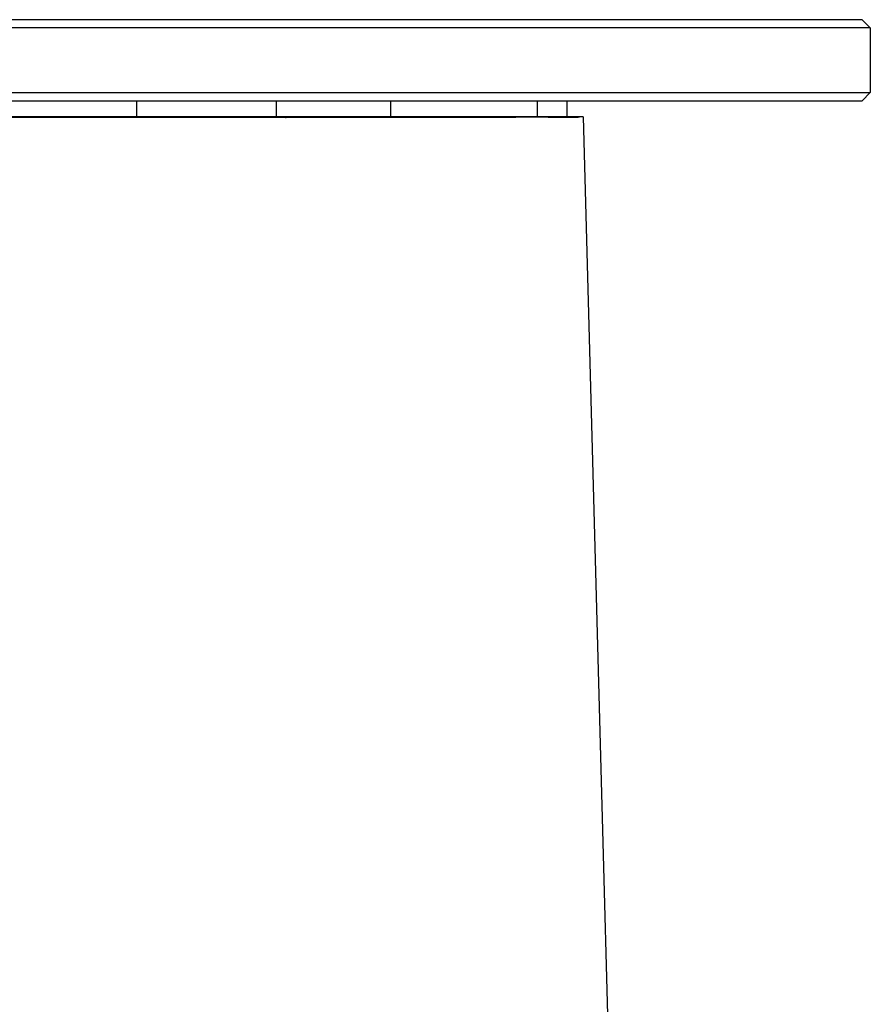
# Model space of a CAD drawing. Header units: millimetres. Extents: x 5000 to 6196, y 0 to 1075.
# Tile 8 of 8: x 6091 to 6196, y 954 to 1075. Entities that reach past the tile are written whole.
import ezdxf

# ---------------------------------------------------------------- set-up
doc = ezdxf.new("R2010")
doc.units = ezdxf.units.MM
doc.layers.add('Make2D$Sichtbar$Kurven', color=7, linetype='Continuous', true_color=0x000000)

msp = doc.modelspace()

# ---------------------------------------------------------------- linework, layer by layer
at = {"layer": 'Make2D$Sichtbar$Kurven', "color": 18, "lineweight": -3, "true_color": 0x000000}
for points in [[(6195.04, 1075.36), (5986.04, 1075.36)], [(6195.04, 1075.36), (6196.04, 1074.36)], [(6196.04, 1074.36), (5986.04, 1074.36)], [(6196.04, 1074.36), (6196.04, 1066.36)], [(5986.04, 1066.36), (6196.04, 1066.36), (6196.04, 1066.36)], [(6196.04, 1066.36), (6195.04, 1065.36)], [(5986.04, 1065.36), (6195.04, 1065.36), (6195.04, 1065.36)], [(6105.47, 1065.36), (6105.47, 1063.36)], [(6122.7, 1065.36), (6122.7, 1063.36)], [(6136.81, 1065.36), (6136.81, 1063.36)], [(6154.9, 1065.36), (6154.9, 1063.36)], [(6158.57, 1065.36), (6158.57, 1063.36)], [(6063.47, 1063.32), (6105.06, 1063.33), (6105.37, 1063.33), (6106.14, 1063.33), (6106.39, 1063.33), (6106.41, 1063.33), (6106.41, 1063.33), (6106.41, 1063.33)], [(6136.9, 1063.36), (6124.35, 1063.36), (6124.35, 1063.36), (6124.34, 1063.36), (6124.33, 1063.36), (6124.29, 1063.36), (6124.29, 1063.36), (6124.29, 1063.36), (6124.29, 1063.36), (6124.28, 1063.36), (6124.28, 1063.36), (6106.89, 1063.36), (6106.89, 1063.36), (6106.81, 1063.36), (6106.79, 1063.36), (6106.78, 1063.36), (6106.78, 1063.36), (6106.75, 1063.36), (6063.82, 1063.36)], [(6123.81, 1063.28), (6123.81, 1063.28), (6123.81, 1063.28), (6123.81, 1063.28), (6123.81, 1063.28), (6123.45, 1063.28), (6123.09, 1063.28), (6122.54, 1063.28), (6120.98, 1063.28), (6119.01, 1063.28), (6117.95, 1063.28), (6116.89, 1063.28), (6087.63, 1063.27), (6087.05, 1063.27), (6086.15, 1063.27), (6086.15, 1063.27), (6086.15, 1063.27), (6086.15, 1063.27), (6086.15, 1063.27), (6086.15, 1063.27), (6086.15, 1063.27), (6086.15, 1063.27), (6086.15, 1063.27)], [(6106.41, 1063.33), (6106.57, 1063.34), (6106.57, 1063.34), (6106.68, 1063.35)], [(6106.62, 1063.35), (6106.56, 1063.34), (6106.56, 1063.34), (6106.41, 1063.33)], [(6106.41, 1063.33), (6106.45, 1063.34)], [(6106.45, 1063.34), (6106.59, 1063.34), (6106.59, 1063.34), (6106.41, 1063.33)], [(6106.41, 1063.33), (6106.41, 1063.33), (6106.41, 1063.33), (6106.41, 1063.33), (6106.41, 1063.33), (6106.41, 1063.33), (6106.41, 1063.33), (6106.41, 1063.33), (6106.41, 1063.33), (6106.41, 1063.33), (6106.41, 1063.33), (6106.41, 1063.33), (6106.41, 1063.33), (6106.41, 1063.33), (6106.41, 1063.33), (6106.41, 1063.33), (6106.41, 1063.33), (6106.41, 1063.33), (6106.41, 1063.33), (6106.41, 1063.33), (6106.41, 1063.33), (6106.41, 1063.33), (6106.41, 1063.33), (6106.41, 1063.33)], [(6106.45, 1063.34), (6106.67, 1063.34), (6106.86, 1063.34), (6108.84, 1063.34), (6109.33, 1063.34), (6109.82, 1063.34), (6110.8, 1063.34), (6120.63, 1063.35), (6121.12, 1063.35), (6121.61, 1063.35), (6122.53, 1063.35), (6123.64, 1063.35), (6123.8, 1063.35), (6123.82, 1063.35), (6123.82, 1063.35), (6123.82, 1063.35), (6123.82, 1063.35), (6123.82, 1063.35), (6123.82, 1063.35), (6123.82, 1063.35), (6123.82, 1063.35), (6123.82, 1063.35), (6123.82, 1063.35), (6123.82, 1063.35), (6123.82, 1063.35), (6123.82, 1063.35), (6123.82, 1063.35), (6123.82, 1063.35), (6123.82, 1063.35), (6123.82, 1063.35), (6123.82, 1063.35), (6123.82, 1063.35), (6123.82, 1063.35), (6123.82, 1063.35), (6123.82, 1063.35), (6123.82, 1063.35), (6123.82, 1063.35), (6123.82, 1063.35), (6123.82, 1063.35), (6123.82, 1063.35), (6123.82, 1063.35), (6123.82, 1063.35), (6123.82, 1063.35), (6123.82, 1063.35), (6123.82, 1063.35), (6123.82, 1063.35), (6123.82, 1063.35), (6123.82, 1063.35), (6123.82, 1063.35), (6123.82, 1063.35), (6123.82, 1063.35), (6123.82, 1063.35), (6123.82, 1063.35), (6123.82, 1063.35), (6123.82, 1063.35), (6123.82, 1063.35), (6123.82, 1063.35), (6123.82, 1063.35), (6123.82, 1063.35), (6123.82, 1063.35), (6123.82, 1063.35), (6123.82, 1063.35), (6123.82, 1063.35), (6123.82, 1063.35), (6123.82, 1063.35), (6123.82, 1063.35), (6123.82, 1063.35), (6123.82, 1063.35), (6123.82, 1063.35), (6123.82, 1063.35), (6123.82, 1063.35), (6123.82, 1063.35)], [(6106.45, 1063.34), (6106.72, 1063.35)], [(6106.45, 1063.34), (6106.45, 1063.34), (6106.45, 1063.34), (6106.45, 1063.34), (6106.45, 1063.34), (6106.45, 1063.34), (6106.45, 1063.34), (6106.45, 1063.34), (6106.45, 1063.34), (6106.45, 1063.34), (6106.45, 1063.34), (6106.45, 1063.34), (6106.45, 1063.34), (6106.45, 1063.34), (6106.45, 1063.34), (6106.45, 1063.34), (6106.45, 1063.34), (6106.45, 1063.34), (6106.45, 1063.34), (6106.45, 1063.34), (6106.45, 1063.34), (6106.45, 1063.34), (6106.45, 1063.34), (6106.45, 1063.34), (6106.45, 1063.34), (6106.45, 1063.34), (6106.45, 1063.34), (6106.45, 1063.34), (6106.45, 1063.34), (6106.45, 1063.34), (6106.45, 1063.34), (6106.45, 1063.34), (6106.45, 1063.34), (6106.45, 1063.34), (6106.45, 1063.34), (6106.45, 1063.34), (6106.45, 1063.34), (6106.45, 1063.34), (6106.45, 1063.34), (6106.45, 1063.34), (6106.45, 1063.34), (6106.45, 1063.34), (6106.45, 1063.34), (6106.45, 1063.34), (6106.45, 1063.34), (6106.45, 1063.34), (6106.45, 1063.34), (6106.45, 1063.34), (6106.45, 1063.34), (6106.45, 1063.34), (6106.45, 1063.34), (6106.45, 1063.34), (6106.45, 1063.34), (6106.45, 1063.34), (6106.45, 1063.34), (6106.45, 1063.34), (6106.45, 1063.34), (6106.45, 1063.34), (6106.45, 1063.34), (6106.45, 1063.34), (6106.45, 1063.34), (6106.45, 1063.34), (6106.45, 1063.34), (6106.45, 1063.34), (6106.45, 1063.34), (6106.45, 1063.34), (6106.45, 1063.34), (6106.45, 1063.34), (6106.45, 1063.34), (6106.45, 1063.34), (6106.45, 1063.34), (6106.45, 1063.34), (6106.45, 1063.34), (6106.45, 1063.34), (6106.45, 1063.34), (6106.45, 1063.34), (6106.45, 1063.34), (6106.45, 1063.34), (6106.45, 1063.34), (6106.45, 1063.34), (6106.45, 1063.34), (6106.45, 1063.34), (6106.45, 1063.34), (6106.45, 1063.34), (6106.45, 1063.34), (6106.45, 1063.34), (6106.45, 1063.34), (6106.45, 1063.34), (6106.45, 1063.34), (6106.45, 1063.34), (6106.45, 1063.34), (6106.45, 1063.34)], [(6106.72, 1063.35), (6106.71, 1063.35), (6106.7, 1063.35), (6106.59, 1063.34)], [(6106.69, 1063.35), (6106.68, 1063.35)], [(6106.77, 1063.35), (6106.72, 1063.35)], [(6106.81, 1063.36), (6106.81, 1063.36)], [(6106.81, 1063.36), (6106.81, 1063.36)], [(6123.97, 1063.31), (6123.8, 1063.29)], [(6123.85, 1063.3), (6123.84, 1063.3), (6123.84, 1063.29), (6123.83, 1063.29), (6123.82, 1063.29), (6123.81, 1063.29), (6123.8, 1063.29)], [(6123.8, 1063.29), (6123.81, 1063.29)], [(6123.8, 1063.29), (6123.8, 1063.29), (6123.8, 1063.29), (6123.8, 1063.29), (6123.8, 1063.29), (6123.8, 1063.29), (6123.8, 1063.29), (6123.8, 1063.29), (6123.8, 1063.29), (6123.8, 1063.29), (6123.8, 1063.29), (6123.8, 1063.29), (6123.8, 1063.29), (6123.8, 1063.29), (6123.8, 1063.29), (6123.8, 1063.29), (6123.8, 1063.29), (6123.8, 1063.29), (6123.8, 1063.29), (6123.8, 1063.29), (6123.8, 1063.29), (6123.8, 1063.29), (6123.8, 1063.29), (6123.8, 1063.29), (6123.8, 1063.29), (6123.8, 1063.29), (6123.8, 1063.29), (6123.8, 1063.29), (6123.8, 1063.29), (6123.8, 1063.29), (6123.8, 1063.29), (6123.8, 1063.29), (6123.8, 1063.29), (6123.8, 1063.29), (6123.8, 1063.29), (6123.8, 1063.29), (6123.8, 1063.29), (6123.8, 1063.29), (6123.8, 1063.29), (6123.8, 1063.29), (6123.8, 1063.29), (6123.8, 1063.29), (6123.8, 1063.29), (6123.8, 1063.29), (6123.81, 1063.29), (6123.81, 1063.29), (6123.81, 1063.29), (6123.81, 1063.29), (6123.81, 1063.29), (6123.81, 1063.29), (6123.81, 1063.28), (6123.81, 1063.28), (6123.81, 1063.28), (6123.81, 1063.28), (6123.81, 1063.28), (6123.81, 1063.28), (6123.81, 1063.28), (6123.81, 1063.28), (6123.81, 1063.28), (6123.81, 1063.28), (6123.81, 1063.28), (6123.81, 1063.28), (6123.81, 1063.28), (6123.81, 1063.28), (6123.81, 1063.28), (6123.81, 1063.28), (6123.81, 1063.28), (6123.81, 1063.28), (6123.81, 1063.28), (6123.81, 1063.28), (6123.81, 1063.28), (6123.81, 1063.28), (6123.81, 1063.28), (6123.81, 1063.28), (6123.81, 1063.28), (6123.81, 1063.28), (6123.81, 1063.28), (6123.81, 1063.28), (6123.81, 1063.28), (6123.81, 1063.28), (6123.81, 1063.28), (6123.81, 1063.28), (6123.81, 1063.28), (6123.81, 1063.28), (6123.81, 1063.28), (6123.81, 1063.28), (6123.81, 1063.28), (6123.81, 1063.28), (6123.81, 1063.28), (6123.81, 1063.28), (6123.81, 1063.28), (6123.81, 1063.28), (6123.81, 1063.28), (6123.81, 1063.28), (6123.81, 1063.28), (6123.81, 1063.28), (6123.81, 1063.28), (6123.81, 1063.28), (6123.81, 1063.28), (6123.81, 1063.28), (6123.81, 1063.28), (6123.81, 1063.28), (6123.81, 1063.28), (6123.81, 1063.28), (6123.81, 1063.28), (6123.81, 1063.28), (6123.81, 1063.28), (6123.81, 1063.28), (6123.81, 1063.28), (6123.81, 1063.28), (6123.81, 1063.28), (6123.81, 1063.28), (6123.81, 1063.28), (6123.81, 1063.28), (6123.81, 1063.28), (6123.81, 1063.28), (6123.81, 1063.28), (6123.81, 1063.28), (6123.81, 1063.28), (6123.81, 1063.28), (6123.81, 1063.28), (6123.81, 1063.28), (6123.81, 1063.28), (6123.81, 1063.28), (6123.81, 1063.28), (6123.81, 1063.28), (6123.81, 1063.28), (6123.81, 1063.28)], [(6123.81, 1063.29), (6123.99, 1063.32), (6124, 1063.32), (6124.02, 1063.32)], [(6123.98, 1063.32), (6123.98, 1063.32), (6123.97, 1063.31), (6123.81, 1063.28)], [(6123.82, 1063.35), (6123.84, 1063.35)], [(6123.84, 1063.35), (6123.95, 1063.35), (6124.07, 1063.35), (6125.94, 1063.35), (6126.35, 1063.35), (6127.96, 1063.35), (6134.39, 1063.36), (6135.87, 1063.36)], [(6123.85, 1063.3), (6124.19, 1063.34), (6124.2, 1063.34)], [(6148.96, 1063.3), (6148.96, 1063.3), (6148.96, 1063.3), (6148.96, 1063.3), (6148.95, 1063.3), (6148.9, 1063.3), (6148.59, 1063.3), (6148.27, 1063.3), (6147.83, 1063.3), (6145.33, 1063.3), (6144.62, 1063.3), (6142.48, 1063.3), (6136.8, 1063.3), (6128.27, 1063.3), (6127.56, 1063.3), (6126.86, 1063.3), (6125.56, 1063.3), (6124.58, 1063.3), (6124.27, 1063.3), (6124.06, 1063.3), (6123.87, 1063.3), (6123.86, 1063.3), (6123.85, 1063.3), (6123.85, 1063.3), (6123.85, 1063.3), (6123.85, 1063.3)], [(6123.85, 1063.3), (6123.85, 1063.3), (6123.85, 1063.3), (6123.85, 1063.3), (6123.85, 1063.3), (6123.85, 1063.3), (6123.85, 1063.3), (6123.85, 1063.3), (6123.85, 1063.3), (6123.85, 1063.3), (6123.85, 1063.3), (6123.85, 1063.3), (6123.85, 1063.3), (6123.85, 1063.3), (6123.85, 1063.3), (6123.85, 1063.3), (6123.85, 1063.3), (6123.85, 1063.3), (6123.85, 1063.3), (6123.85, 1063.3), (6123.85, 1063.3), (6123.85, 1063.3), (6123.85, 1063.3), (6123.85, 1063.3), (6123.85, 1063.3), (6123.85, 1063.3), (6123.85, 1063.3), (6123.85, 1063.3), (6123.85, 1063.3), (6123.85, 1063.3), (6123.85, 1063.3), (6123.85, 1063.3), (6123.85, 1063.3), (6123.85, 1063.3), (6123.85, 1063.3), (6123.85, 1063.3), (6123.85, 1063.3), (6123.85, 1063.3), (6123.85, 1063.3), (6123.85, 1063.3), (6123.85, 1063.3), (6123.85, 1063.3), (6123.85, 1063.3), (6123.85, 1063.3), (6123.85, 1063.3), (6123.85, 1063.3), (6123.85, 1063.3), (6123.85, 1063.3), (6123.85, 1063.3), (6123.85, 1063.3), (6123.85, 1063.3), (6123.85, 1063.3), (6123.85, 1063.3), (6123.85, 1063.3), (6123.85, 1063.3), (6123.85, 1063.3), (6123.85, 1063.3), (6123.85, 1063.3), (6123.85, 1063.3), (6123.85, 1063.3), (6123.85, 1063.3), (6123.85, 1063.3), (6123.85, 1063.3), (6123.85, 1063.3), (6123.85, 1063.3), (6123.85, 1063.3), (6123.85, 1063.3), (6123.85, 1063.3), (6123.85, 1063.3), (6123.85, 1063.3), (6123.85, 1063.3), (6123.85, 1063.3), (6123.85, 1063.3), (6123.85, 1063.3), (6123.85, 1063.3), (6123.85, 1063.3), (6123.85, 1063.3), (6123.85, 1063.3), (6123.85, 1063.3), (6123.85, 1063.3), (6123.85, 1063.3), (6123.85, 1063.3), (6123.85, 1063.3), (6123.85, 1063.3), (6123.85, 1063.3), (6123.85, 1063.3), (6123.85, 1063.3), (6123.85, 1063.3), (6123.85, 1063.3), (6123.85, 1063.3), (6123.85, 1063.3), (6123.85, 1063.3), (6123.85, 1063.3), (6123.85, 1063.3), (6123.85, 1063.3), (6123.85, 1063.3), (6123.85, 1063.3), (6123.85, 1063.3), (6123.85, 1063.3), (6123.85, 1063.3), (6123.85, 1063.3), (6123.85, 1063.3), (6123.85, 1063.3), (6123.85, 1063.3), (6123.85, 1063.3), (6123.85, 1063.3), (6123.85, 1063.3), (6123.85, 1063.3), (6123.85, 1063.3)], [(6123.97, 1063.31), (6123.97, 1063.31), (6124.05, 1063.32)], [(6124.12, 1063.34), (6124.12, 1063.34), (6124.11, 1063.34), (6124.11, 1063.34), (6124.03, 1063.32), (6124.02, 1063.32), (6124.02, 1063.32)], [(6124.19, 1063.34), (6124.17, 1063.34), (6124.16, 1063.34), (6124.05, 1063.32)], [(6124.12, 1063.34), (6124.12, 1063.34)], [(6124.2, 1063.34), (6124.24, 1063.35)], [(6124.2, 1063.34), (6124.2, 1063.34)], [(6124.27, 1063.35), (6124.25, 1063.35), (6124.25, 1063.35), (6124.24, 1063.35)], [(6124.27, 1063.35), (6124.28, 1063.35)], [(6124.29, 1063.35), (6124.28, 1063.35)], [(6136.91, 1063.36), (6136.9, 1063.36)], [(6136.91, 1063.36), (6138.02, 1063.36), (6138.05, 1063.36)], [(6138.58, 1063.36), (6138.58, 1063.36), (6138.57, 1063.36), (6136.91, 1063.36)], [(6138.05, 1063.36), (6138.05, 1063.36), (6138.05, 1063.36), (6138.57, 1063.36)], [(6138.07, 1063.36), (6138.08, 1063.36), (6138.08, 1063.35), (6138.09, 1063.35)], [(6138.07, 1063.36), (6138.07, 1063.36), (6138.07, 1063.36), (6138.07, 1063.36), (6138.07, 1063.36), (6138.07, 1063.36), (6138.07, 1063.36)], [(6138.09, 1063.35), (6138.09, 1063.35), (6138.09, 1063.35), (6138.09, 1063.35), (6138.09, 1063.35), (6138.09, 1063.35), (6138.09, 1063.35), (6138.09, 1063.35), (6138.09, 1063.35), (6138.09, 1063.35), (6138.09, 1063.35), (6138.09, 1063.35), (6138.09, 1063.35), (6138.09, 1063.35), (6138.09, 1063.35), (6138.09, 1063.35), (6138.09, 1063.35), (6138.09, 1063.35), (6138.09, 1063.35), (6138.09, 1063.35), (6138.09, 1063.35), (6138.09, 1063.35), (6138.09, 1063.35), (6138.09, 1063.35), (6138.09, 1063.35), (6138.09, 1063.35), (6138.09, 1063.35), (6138.09, 1063.35), (6138.09, 1063.35), (6138.09, 1063.35), (6138.09, 1063.35), (6138.09, 1063.35), (6138.09, 1063.35), (6138.09, 1063.35), (6138.09, 1063.35), (6138.09, 1063.35), (6138.09, 1063.35), (6138.09, 1063.35), (6138.09, 1063.35), (6138.09, 1063.35), (6138.09, 1063.35), (6138.09, 1063.35), (6138.09, 1063.35), (6138.09, 1063.35), (6138.09, 1063.35), (6138.09, 1063.35), (6138.09, 1063.35), (6138.09, 1063.35), (6138.09, 1063.35), (6138.09, 1063.35), (6138.09, 1063.35), (6138.09, 1063.35), (6138.09, 1063.35), (6138.09, 1063.35), (6138.09, 1063.35), (6138.09, 1063.35), (6138.09, 1063.35), (6138.09, 1063.35), (6138.09, 1063.35), (6138.09, 1063.35), (6138.09, 1063.35), (6138.09, 1063.35), (6138.09, 1063.35), (6138.09, 1063.35), (6138.09, 1063.35), (6138.09, 1063.35), (6138.09, 1063.35), (6138.09, 1063.35), (6138.09, 1063.35), (6138.09, 1063.35), (6138.09, 1063.35), (6138.09, 1063.35), (6138.09, 1063.35), (6138.09, 1063.35), (6138.09, 1063.35), (6138.09, 1063.35), (6138.09, 1063.35), (6138.09, 1063.35), (6138.09, 1063.35), (6138.09, 1063.35), (6138.09, 1063.35), (6138.09, 1063.35), (6138.09, 1063.35), (6138.09, 1063.35), (6138.09, 1063.35), (6138.09, 1063.35), (6138.09, 1063.35), (6138.09, 1063.35), (6138.09, 1063.35), (6138.09, 1063.35), (6138.09, 1063.35), (6138.09, 1063.35), (6138.09, 1063.35), (6138.09, 1063.35), (6138.09, 1063.35), (6138.09, 1063.35), (6138.09, 1063.35), (6138.09, 1063.35), (6138.09, 1063.35), (6138.09, 1063.35), (6138.09, 1063.35), (6138.09, 1063.35), (6138.09, 1063.35), (6138.09, 1063.35), (6138.09, 1063.35), (6138.09, 1063.35), (6138.09, 1063.35), (6138.09, 1063.35), (6138.09, 1063.35), (6138.09, 1063.35), (6138.09, 1063.35), (6138.09, 1063.35), (6138.09, 1063.35), (6138.09, 1063.35), (6138.09, 1063.35), (6138.09, 1063.35), (6138.09, 1063.35), (6138.09, 1063.35), (6138.09, 1063.35), (6138.09, 1063.35), (6138.09, 1063.35), (6138.09, 1063.35), (6138.09, 1063.35), (6138.09, 1063.35), (6138.09, 1063.35), (6138.09, 1063.35), (6138.09, 1063.35), (6138.09, 1063.35), (6138.09, 1063.35), (6138.09, 1063.35), (6138.09, 1063.35), (6138.09, 1063.35), (6138.09, 1063.35), (6138.09, 1063.35), (6138.09, 1063.35), (6138.09, 1063.35), (6138.09, 1063.35), (6138.09, 1063.35), (6138.09, 1063.35), (6138.09, 1063.35), (6138.09, 1063.35), (6138.09, 1063.35), (6138.09, 1063.35), (6138.09, 1063.35), (6138.09, 1063.35), (6138.09, 1063.35), (6138.09, 1063.35), (6138.09, 1063.35), (6138.09, 1063.35), (6138.09, 1063.35), (6138.09, 1063.35), (6138.09, 1063.35), (6138.09, 1063.35), (6138.1, 1063.35), (6138.17, 1063.35), (6138.46, 1063.35), (6139.09, 1063.35), (6139.96, 1063.35), (6144.06, 1063.35), (6152.29, 1063.35), (6153.32, 1063.36), (6154.34, 1063.36), (6155.24, 1063.36), (6155.6, 1063.36), (6155.87, 1063.36), (6156.18, 1063.36), (6156.27, 1063.36), (6156.28, 1063.36), (6156.28, 1063.36), (6156.28, 1063.36), (6156.28, 1063.36), (6156.28, 1063.36), (6156.28, 1063.36), (6156.28, 1063.36), (6156.28, 1063.36), (6156.28, 1063.36), (6156.28, 1063.36), (6156.28, 1063.36), (6156.28, 1063.36), (6156.28, 1063.36), (6156.28, 1063.36), (6156.28, 1063.36), (6156.28, 1063.36), (6156.28, 1063.36), (6156.28, 1063.36), (6156.28, 1063.36), (6156.28, 1063.36), (6156.28, 1063.36), (6156.28, 1063.36), (6156.28, 1063.36), (6156.28, 1063.36), (6156.28, 1063.36), (6156.28, 1063.36), (6156.28, 1063.36), (6156.28, 1063.36), (6156.28, 1063.36), (6156.28, 1063.36), (6156.28, 1063.36), (6156.28, 1063.36), (6156.28, 1063.36), (6156.28, 1063.36), (6156.28, 1063.36), (6156.28, 1063.36), (6156.28, 1063.36), (6156.28, 1063.36), (6156.28, 1063.36), (6156.28, 1063.36), (6156.28, 1063.36), (6156.28, 1063.36), (6156.28, 1063.36), (6156.28, 1063.36), (6156.28, 1063.36), (6156.28, 1063.36), (6156.28, 1063.36), (6156.28, 1063.36), (6156.28, 1063.36), (6156.28, 1063.36), (6156.28, 1063.36), (6156.28, 1063.36), (6156.28, 1063.36), (6156.28, 1063.36), (6156.28, 1063.36), (6156.28, 1063.36), (6156.28, 1063.36), (6156.28, 1063.36), (6156.28, 1063.36), (6156.28, 1063.36), (6156.28, 1063.36), (6156.28, 1063.36), (6156.28, 1063.36), (6156.28, 1063.36), (6156.28, 1063.36), (6156.28, 1063.36), (6156.28, 1063.36), (6156.28, 1063.36), (6156.28, 1063.36), (6156.28, 1063.36), (6156.28, 1063.36), (6156.28, 1063.36), (6156.28, 1063.36), (6156.28, 1063.36), (6156.28, 1063.36), (6156.28, 1063.36), (6156.28, 1063.36), (6156.28, 1063.36), (6156.28, 1063.36), (6156.28, 1063.36), (6156.28, 1063.35), (6156.28, 1063.35), (6156.28, 1063.35), (6156.28, 1063.35), (6156.28, 1063.35), (6156.28, 1063.35), (6156.28, 1063.35), (6156.28, 1063.35), (6156.28, 1063.35), (6156.28, 1063.35), (6156.28, 1063.35), (6156.28, 1063.35), (6156.28, 1063.35), (6156.28, 1063.35), (6156.28, 1063.35), (6156.28, 1063.35), (6156.28, 1063.35), (6156.28, 1063.35), (6156.28, 1063.35), (6156.28, 1063.35), (6156.28, 1063.35), (6156.28, 1063.35), (6156.28, 1063.35), (6156.28, 1063.35), (6156.28, 1063.35), (6156.28, 1063.35), (6156.28, 1063.35), (6156.28, 1063.35), (6156.28, 1063.35), (6156.28, 1063.35), (6156.28, 1063.35), (6156.28, 1063.35), (6156.28, 1063.35), (6156.28, 1063.35), (6156.28, 1063.35), (6156.28, 1063.35), (6156.28, 1063.35), (6156.28, 1063.35), (6156.28, 1063.35), (6156.28, 1063.35), (6156.28, 1063.35), (6156.28, 1063.35), (6156.28, 1063.35), (6156.28, 1063.35), (6156.28, 1063.35), (6156.28, 1063.35), (6156.28, 1063.35), (6156.28, 1063.35), (6156.28, 1063.35), (6156.28, 1063.35), (6156.28, 1063.35), (6156.28, 1063.35), (6156.28, 1063.35), (6156.28, 1063.35), (6156.28, 1063.35), (6156.28, 1063.35), (6156.28, 1063.35), (6156.28, 1063.35), (6156.28, 1063.35), (6156.28, 1063.35)], [(6138.65, 1063.36), (6138.65, 1063.36), (6138.64, 1063.36), (6138.63, 1063.36), (6138.59, 1063.36), (6138.58, 1063.36), (6138.58, 1063.36)], [(6138.58, 1063.36), (6138.58, 1063.36)], [(6138.58, 1063.36), (6138.58, 1063.36)], [(6138.65, 1063.36), (6138.65, 1063.36)], [(6138.65, 1063.36), (6138.65, 1063.36)], [(6156.85, 1063.36), (6138.65, 1063.36)], [(6149.3, 1063.34), (6148.96, 1063.3)], [(6148.98, 1063.32), (6148.98, 1063.32), (6148.98, 1063.32), (6148.97, 1063.32), (6148.97, 1063.32), (6148.97, 1063.32), (6148.97, 1063.31), (6148.96, 1063.31), (6148.96, 1063.31), (6148.96, 1063.31)], [(6148.96, 1063.31), (6148.96, 1063.31), (6148.96, 1063.31), (6148.96, 1063.31), (6148.96, 1063.31), (6148.96, 1063.31), (6148.96, 1063.31), (6148.96, 1063.31), (6148.96, 1063.31), (6148.96, 1063.31), (6148.96, 1063.31), (6148.96, 1063.31), (6148.96, 1063.31), (6148.96, 1063.31), (6148.96, 1063.31), (6148.96, 1063.31), (6148.96, 1063.31), (6148.96, 1063.31), (6148.96, 1063.31), (6148.96, 1063.31), (6148.96, 1063.31), (6148.96, 1063.31), (6148.96, 1063.31), (6148.96, 1063.31), (6148.96, 1063.31), (6148.96, 1063.31), (6148.96, 1063.31), (6148.96, 1063.31), (6148.96, 1063.31), (6148.96, 1063.31), (6148.96, 1063.31), (6148.96, 1063.31), (6148.96, 1063.31), (6148.96, 1063.31), (6148.96, 1063.31), (6148.96, 1063.31), (6148.96, 1063.31), (6148.96, 1063.31), (6148.96, 1063.31), (6148.96, 1063.31), (6148.96, 1063.31), (6148.96, 1063.31), (6148.96, 1063.31), (6148.96, 1063.31), (6148.96, 1063.31), (6148.96, 1063.31), (6148.96, 1063.31), (6148.96, 1063.31), (6148.96, 1063.31), (6148.96, 1063.31), (6148.96, 1063.31), (6148.96, 1063.31), (6148.96, 1063.31), (6148.96, 1063.31), (6148.96, 1063.31), (6148.96, 1063.31), (6148.96, 1063.31), (6148.96, 1063.31)], [(6148.96, 1063.3), (6148.96, 1063.3)], [(6148.96, 1063.31), (6148.96, 1063.31), (6148.96, 1063.31), (6148.96, 1063.31), (6148.96, 1063.31), (6148.96, 1063.31), (6148.96, 1063.31), (6148.96, 1063.31), (6148.96, 1063.31), (6148.96, 1063.31), (6148.96, 1063.31), (6148.96, 1063.31), (6148.96, 1063.31), (6148.96, 1063.31), (6148.96, 1063.31), (6148.96, 1063.31), (6148.96, 1063.31), (6148.96, 1063.31), (6148.96, 1063.31), (6148.96, 1063.31), (6148.96, 1063.31), (6148.96, 1063.3), (6148.96, 1063.3), (6148.96, 1063.3), (6148.96, 1063.3), (6148.96, 1063.3), (6148.96, 1063.3), (6148.96, 1063.3), (6148.96, 1063.3), (6148.96, 1063.3), (6148.96, 1063.3), (6148.96, 1063.3)], [(6148.98, 1063.32), (6149.5, 1063.36)], [(6148.98, 1063.32), (6148.98, 1063.32), (6148.98, 1063.32), (6148.98, 1063.32), (6148.98, 1063.32), (6148.98, 1063.32), (6148.98, 1063.32), (6148.98, 1063.32), (6148.98, 1063.32), (6148.98, 1063.32), (6148.98, 1063.32), (6148.98, 1063.32), (6148.98, 1063.32), (6148.98, 1063.32), (6148.98, 1063.32), (6148.98, 1063.32), (6148.98, 1063.32), (6148.98, 1063.32), (6148.98, 1063.32), (6148.98, 1063.32), (6148.98, 1063.32), (6148.98, 1063.32), (6148.98, 1063.32), (6148.98, 1063.32), (6148.98, 1063.32), (6148.98, 1063.32), (6148.98, 1063.32), (6148.98, 1063.32), (6148.98, 1063.32), (6148.98, 1063.32), (6148.98, 1063.32), (6148.98, 1063.32), (6148.98, 1063.32), (6148.98, 1063.32), (6148.98, 1063.32), (6148.98, 1063.32), (6148.98, 1063.32), (6148.98, 1063.32), (6148.98, 1063.32), (6148.98, 1063.32), (6148.98, 1063.32), (6148.98, 1063.32), (6148.98, 1063.32), (6148.98, 1063.32), (6148.98, 1063.32), (6148.98, 1063.32), (6148.98, 1063.32), (6148.98, 1063.32), (6148.98, 1063.32), (6148.98, 1063.32), (6148.98, 1063.32), (6148.98, 1063.32), (6148.98, 1063.32), (6148.98, 1063.32), (6148.98, 1063.32), (6148.98, 1063.32), (6148.98, 1063.32), (6148.98, 1063.32), (6148.98, 1063.32), (6148.98, 1063.32), (6148.98, 1063.32), (6148.98, 1063.32), (6148.98, 1063.32), (6148.98, 1063.32), (6148.98, 1063.32), (6148.98, 1063.32), (6148.98, 1063.32), (6148.98, 1063.32), (6148.98, 1063.32), (6148.98, 1063.32), (6148.98, 1063.32), (6148.98, 1063.32), (6148.98, 1063.32), (6148.98, 1063.32), (6148.98, 1063.32), (6148.98, 1063.32), (6148.98, 1063.32), (6148.98, 1063.32), (6148.98, 1063.32), (6148.98, 1063.32), (6148.98, 1063.32), (6148.98, 1063.32), (6148.98, 1063.32), (6148.98, 1063.32), (6148.98, 1063.32), (6148.98, 1063.32), (6148.98, 1063.32), (6148.98, 1063.32), (6148.98, 1063.32), (6148.98, 1063.32), (6148.98, 1063.32), (6148.98, 1063.32), (6148.98, 1063.32), (6148.98, 1063.32), (6148.98, 1063.32), (6148.98, 1063.32), (6148.98, 1063.32), (6148.98, 1063.32), (6148.98, 1063.32), (6148.98, 1063.32), (6148.98, 1063.32)], [(6156.29, 1063.33), (6156.29, 1063.33), (6156.13, 1063.33), (6156.01, 1063.33), (6155.87, 1063.33), (6155.51, 1063.33), (6155.1, 1063.33), (6154.69, 1063.33), (6151.38, 1063.33), (6150.55, 1063.33), (6150.14, 1063.33), (6149.73, 1063.33), (6149.24, 1063.33), (6149.18, 1063.33), (6149.13, 1063.33), (6149.01, 1063.33), (6148.99, 1063.33), (6148.98, 1063.33), (6148.98, 1063.32)], [(6149.43, 1063.35), (6149.3, 1063.34), (6149.37, 1063.35), (6149.38, 1063.35), (6149.38, 1063.35), (6149.39, 1063.35)], [(6149.4, 1063.35), (6149.38, 1063.35), (6149.38, 1063.35), (6149.36, 1063.35)], [(6149.43, 1063.35), (6149.44, 1063.36)], [(6149.43, 1063.35), (6149.43, 1063.35)], [(6149.5, 1063.36), (6149.53, 1063.36)], [(6156.28, 1063.35), (6156.28, 1063.35), (6156.28, 1063.35), (6156.28, 1063.35), (6156.29, 1063.35), (6156.29, 1063.35), (6156.29, 1063.35), (6156.29, 1063.35), (6156.29, 1063.35), (6156.29, 1063.35), (6156.29, 1063.35), (6156.29, 1063.35), (6156.29, 1063.35), (6156.29, 1063.35)], [(6156.7, 1063.35), (6156.29, 1063.33)], [(6156.29, 1063.35), (6156.29, 1063.35), (6156.29, 1063.35), (6156.29, 1063.35), (6156.29, 1063.35), (6156.29, 1063.35), (6156.29, 1063.35), (6156.29, 1063.35), (6156.29, 1063.35), (6156.29, 1063.35), (6156.29, 1063.35), (6156.29, 1063.35), (6156.29, 1063.35), (6156.29, 1063.35), (6156.29, 1063.35), (6156.29, 1063.35), (6156.29, 1063.35), (6156.29, 1063.35), (6156.29, 1063.35), (6156.29, 1063.35), (6156.29, 1063.35), (6156.29, 1063.35), (6156.29, 1063.35), (6156.29, 1063.35), (6156.29, 1063.35), (6156.29, 1063.35), (6156.29, 1063.35), (6156.29, 1063.35), (6156.29, 1063.35), (6156.29, 1063.35), (6156.29, 1063.35), (6156.29, 1063.35), (6156.29, 1063.35), (6156.29, 1063.35), (6156.29, 1063.35), (6156.29, 1063.35), (6156.29, 1063.35), (6156.29, 1063.35), (6156.29, 1063.35), (6156.29, 1063.35), (6156.29, 1063.35), (6156.29, 1063.35), (6156.29, 1063.35), (6156.29, 1063.35), (6156.29, 1063.35), (6156.29, 1063.35), (6156.29, 1063.35), (6156.29, 1063.35), (6156.29, 1063.35), (6156.29, 1063.35), (6156.29, 1063.35), (6156.29, 1063.35), (6156.29, 1063.35), (6156.29, 1063.35), (6156.29, 1063.35), (6156.29, 1063.35), (6156.29, 1063.35), (6156.29, 1063.35), (6156.29, 1063.35), (6156.29, 1063.35), (6156.29, 1063.35), (6156.29, 1063.35), (6156.29, 1063.35), (6156.29, 1063.35), (6156.29, 1063.35), (6156.29, 1063.35), (6156.29, 1063.35), (6156.29, 1063.35), (6156.29, 1063.35), (6156.29, 1063.35), (6156.29, 1063.35), (6156.29, 1063.35), (6156.29, 1063.35), (6156.29, 1063.35), (6156.29, 1063.35), (6156.29, 1063.35), (6156.29, 1063.35), (6156.29, 1063.35), (6156.29, 1063.35), (6156.29, 1063.35), (6156.29, 1063.35), (6156.29, 1063.35), (6156.29, 1063.35), (6156.29, 1063.35), (6156.29, 1063.35), (6156.29, 1063.35), (6156.29, 1063.35), (6156.29, 1063.35), (6156.29, 1063.35), (6156.29, 1063.35), (6156.29, 1063.35), (6156.29, 1063.35), (6156.29, 1063.35), (6156.29, 1063.35), (6156.29, 1063.35), (6156.29, 1063.35), (6156.29, 1063.35), (6156.29, 1063.35), (6156.29, 1063.35), (6156.29, 1063.35), (6156.29, 1063.35), (6156.29, 1063.35), (6156.29, 1063.35), (6156.3, 1063.35), (6156.34, 1063.35), (6156.39, 1063.35), (6156.81, 1063.35), (6156.92, 1063.35), (6159.86, 1063.35), (6159.94, 1063.35), (6159.97, 1063.35), (6159.98, 1063.35), (6159.98, 1063.35)], [(6156.3, 1063.33), (6156.3, 1063.33), (6156.3, 1063.33), (6156.3, 1063.33), (6156.29, 1063.33), (6156.29, 1063.33), (6156.29, 1063.33), (6156.29, 1063.33), (6156.29, 1063.33), (6156.29, 1063.33)], [(6156.29, 1063.33), (6156.29, 1063.33), (6156.29, 1063.33), (6156.29, 1063.33), (6156.29, 1063.33), (6156.29, 1063.33), (6156.29, 1063.33), (6156.29, 1063.33), (6156.29, 1063.33), (6156.29, 1063.33), (6156.29, 1063.33), (6156.29, 1063.33), (6156.29, 1063.33), (6156.29, 1063.33), (6156.29, 1063.33), (6156.29, 1063.33), (6156.29, 1063.33), (6156.29, 1063.33), (6156.29, 1063.33), (6156.29, 1063.33), (6156.29, 1063.33), (6156.29, 1063.33), (6156.29, 1063.33), (6156.29, 1063.33), (6156.29, 1063.33), (6156.29, 1063.33), (6156.29, 1063.33), (6156.29, 1063.33), (6156.29, 1063.33), (6156.29, 1063.33), (6156.29, 1063.33), (6156.29, 1063.33), (6156.29, 1063.33), (6156.29, 1063.33), (6156.29, 1063.33), (6156.29, 1063.33), (6156.29, 1063.33)], [(6156.3, 1063.34), (6156.85, 1063.36)], [(6156.3, 1063.34), (6156.3, 1063.34), (6156.3, 1063.34), (6156.3, 1063.34), (6156.3, 1063.34), (6156.3, 1063.34), (6156.3, 1063.34), (6156.3, 1063.34), (6156.3, 1063.34), (6156.3, 1063.34), (6156.3, 1063.34), (6156.3, 1063.34), (6156.3, 1063.34), (6156.3, 1063.34), (6156.3, 1063.34), (6156.3, 1063.34), (6156.3, 1063.34), (6156.3, 1063.34), (6156.3, 1063.34), (6156.3, 1063.34), (6156.3, 1063.34), (6156.3, 1063.34), (6156.3, 1063.34), (6156.3, 1063.34), (6156.3, 1063.34), (6156.3, 1063.34), (6156.3, 1063.34), (6156.3, 1063.34), (6156.3, 1063.34), (6156.3, 1063.34), (6156.3, 1063.34), (6156.3, 1063.34), (6156.3, 1063.34), (6156.3, 1063.34), (6156.3, 1063.34), (6156.3, 1063.34), (6156.3, 1063.34), (6156.3, 1063.34), (6156.3, 1063.34), (6156.3, 1063.34), (6156.3, 1063.34), (6156.3, 1063.34), (6156.3, 1063.34), (6156.3, 1063.34), (6156.3, 1063.34), (6156.3, 1063.34), (6156.3, 1063.34), (6156.3, 1063.34), (6156.3, 1063.34), (6156.3, 1063.34), (6156.3, 1063.34), (6156.3, 1063.34), (6156.3, 1063.34), (6156.3, 1063.34), (6156.3, 1063.34), (6156.3, 1063.34), (6156.3, 1063.34), (6156.3, 1063.34), (6156.3, 1063.34), (6156.3, 1063.34), (6156.3, 1063.34), (6156.3, 1063.34), (6156.3, 1063.34), (6156.3, 1063.34), (6156.3, 1063.34), (6156.3, 1063.34), (6156.3, 1063.34), (6156.3, 1063.34), (6156.3, 1063.34), (6156.3, 1063.34), (6156.3, 1063.34), (6156.3, 1063.34), (6156.3, 1063.34), (6156.3, 1063.34), (6156.3, 1063.34), (6156.3, 1063.34), (6156.3, 1063.34), (6156.3, 1063.34), (6156.3, 1063.34), (6156.3, 1063.34), (6156.3, 1063.34), (6156.3, 1063.34), (6156.3, 1063.34), (6156.3, 1063.34)], [(6159.98, 1063.34), (6159.94, 1063.34), (6159.91, 1063.34), (6159.52, 1063.34), (6159.42, 1063.34), (6159.31, 1063.34), (6158.48, 1063.34), (6157.23, 1063.34), (6157.02, 1063.34), (6156.82, 1063.34), (6156.45, 1063.34), (6156.3, 1063.34)], [(6156.71, 1063.35), (6156.7, 1063.35), (6156.7, 1063.35), (6156.7, 1063.35), (6156.7, 1063.35), (6156.7, 1063.35), (6156.7, 1063.35), (6156.7, 1063.35)], [(6156.82, 1063.36), (6156.82, 1063.36)], [(6156.83, 1063.36), (6156.83, 1063.36)], [(6156.85, 1063.36), (6156.85, 1063.36)], [(6156.85, 1063.36), (6156.85, 1063.36)], [(6156.85, 1063.36), (6156.85, 1063.36)], [(6156.89, 1063.36), (6156.88, 1063.36), (6156.86, 1063.36), (6156.85, 1063.36), (6156.85, 1063.36)], [(6156.89, 1063.36), (6156.89, 1063.36)], [(6156.89, 1063.36), (6156.89, 1063.36)], [(6156.89, 1063.36), (6156.89, 1063.36)], [(6160.58, 1063.36), (6156.89, 1063.36), (6156.89, 1063.36)], [(6160.15, 1063.35), (6159.98, 1063.34)], [(6159.98, 1063.34), (6159.98, 1063.34), (6159.98, 1063.34), (6159.98, 1063.34), (6159.98, 1063.34), (6159.98, 1063.34), (6159.98, 1063.34), (6159.98, 1063.34), (6159.98, 1063.34), (6159.98, 1063.34), (6159.98, 1063.34), (6159.98, 1063.34), (6159.98, 1063.34)], [(6160.58, 1063.36), (6160.15, 1063.35)], [(6160.15, 1063.35), (6160.15, 1063.35)], [(6160.58, 1063.36), (6173.23, 597.36)]]:
    msp.add_lwpolyline(points, dxfattribs=at)

doc.saveas('drawing.dxf')
